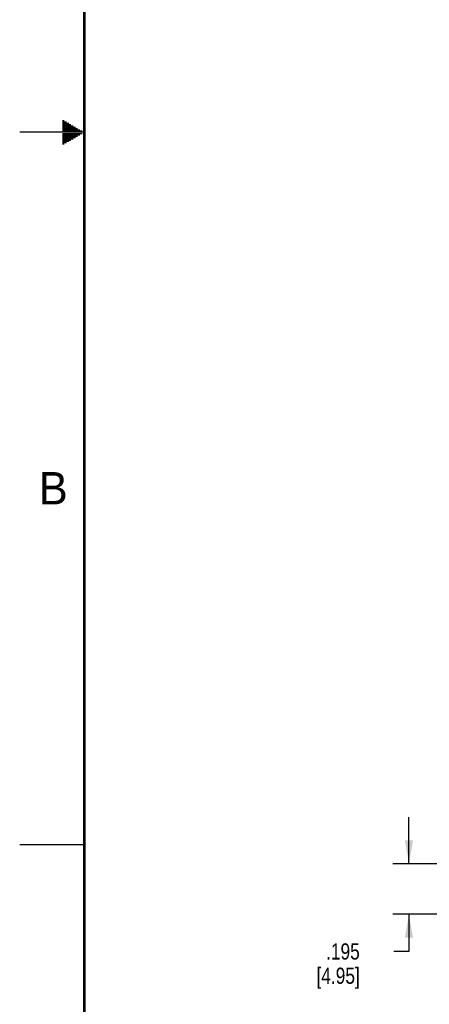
# Model space of a CAD drawing. Header units: inches. Extents: x 0 to 34, y 0 to 22.
# Tile 2 of 30: x 0 to 3.2, y 4.3 to 11.9. Entities that reach past the tile are written whole.
import ezdxf

# ---------------------------------------------------------------- set-up
doc = ezdxf.new("R2010")
doc.units = ezdxf.units.IN
doc.header["$LTSCALE"] = 1.87
doc.header["$MEASUREMENT"] = 0
doc.layers.get('0').update_dxf_attribs({"linetype": 'CONTINUOUS'})
doc.layers.add('DIMENSIONS', color=7, linetype='CONTINUOUS')
doc.styles.get("Standard").update_dxf_attribs({"font": 'txt', "width": 0.8})
doc.styles.add('TEXTSTYLE_2', font='txt')
doc.dimstyles.new('DIMSTYLE_1', dxfattribs={"dimtxt": 0.125, "dimasz": 0.18, "dimexe": 0.125, "dimexo": 0.0625, "dimgap": 0.0625, "dimtad": 0, "dimtih": 1, "dimtoh": 1, "dimdec": 3, "dimlfac": 0.5, "dimzin": 4, "dimdsep": 46, "dimtxsty": 'STANDARD', "dimblk": '_FILLED', "dimblk1": '_FILLED', "dimblk2": '_FILLED', "dimcen": 0.09, "dimadec": 0, "dimazin": 0, "dimtp": 0.001, "dimtm": 0.001, "dimtfac": 1, "dimtdec": 3, "dimtofl": 0, "dimtmove": 0, "dimatfit": 3, "dimldrblk": '_FILLED', "dimfxl": 1, "dimtolj": 1, "dimtzin": 4, "dimarcsym": 0})

# ---------------------------------------------------------------- blocks, each defined once
blk = doc.blocks.new('_FILLED')
at = {"color": 0, "linetype": 'BYBLOCK'}
blk.add_solid([(0, 0), (-1, 0.174), (-1, -0.174)], dxfattribs=at)
blk = doc.blocks.new('*D7')
at = {"layer": 'DIMENSIONS', "color": 2, "linetype": 'CONTINUOUS'}
for p, q in [((3.008, 5.3506), (3.008, 5.7106)), ((4.8395, 5.3506), (2.883, 5.3506)), ((4.4255, 4.9606), (2.883, 4.9606)), ((3.008, 4.9606), (3.008, 4.6732)), ((3.008, 4.6732), (2.8905, 4.6732))]:
    blk.add_line(p, q, dxfattribs=at)
at = {"layer": 'DIMENSIONS', "color": 2, "linetype": 'CONTINUOUS', "xscale": 0.18, "yscale": 0.18, "zscale": 0.18}
for p, rotation in [((3.008, 5.3506), 270), ((3.008, 4.9606), 90)]:
    blk.add_blockref('_FILLED', p, dxfattribs=dict(at, rotation=rotation))
at = {"layer": 'DIMENSIONS', "color": 2, "linetype": 'CONTINUOUS', "insert": (2.628, 4.7357), "char_height": 0.125, "width": 0.6, "attachment_point": 3, "line_spacing_factor": 0.9}
blk.add_mtext('.195\\P[4.95]', dxfattribs=at)

msp = doc.modelspace()

# ---------------------------------------------------------------- linework, layer by layer
at = {"color": 2, "linetype": 'CONTINUOUS'}
for p, q in [((0.3303, 11.09), (0.3441, 11.09)), ((0.3303, 11.08), (0.3614, 11.08)), ((0.3303, 11.07), (0.3788, 11.07)), ((0.3303, 11.06), (0.3961, 11.06)), ((0.3303, 11.05), (0.4134, 11.05)), ((0.3303, 11.04), (0.4307, 11.04)), ((0.3303, 11.03), (0.448, 11.03)), ((0.5, 11), (0, 11)), ((0.3303, 11.02), (0.4654, 11.02)), ((0.3303, 11.01), (0.4827, 11.01)), ((0.3303, 10.99), (0.4827, 10.99)), ((0.3303, 10.98), (0.4654, 10.98)), ((0.3303, 10.97), (0.448, 10.97)), ((0.3303, 10.96), (0.4307, 10.96)), ((0.3303, 10.95), (0.4134, 10.95)), ((0.3303, 10.94), (0.3961, 10.94)), ((0.3303, 10.93), (0.3788, 10.93)), ((0.3303, 10.92), (0.3614, 10.92)), ((0.3303, 10.91), (0.3441, 10.91)), ((0, 5.5), (0.5, 5.5))]:
    msp.add_line(p, q, dxfattribs=at)
at = {"color": 7, "linetype": 'CONTINUOUS', "const_width": 0.02}
msp.add_lwpolyline([(0.5, 21.5), (0.5, 0.5)], dxfattribs=at)

# ---------------------------------------------------------------- texts
at = {"color": 2, "linetype": 'CONTINUOUS', "insert": (0.1484, 8.3757), "char_height": 0.25, "width": 0.25, "attachment_point": 1, "line_spacing_factor": 0.9, "style": 'TEXTSTYLE_2'}
msp.add_mtext('B', dxfattribs=at)

# ---------------------------------------------------------------- dimensions: what is measured, and where the dimension line sits
at = {"layer": 'DIMENSIONS', "color": 2, "linetype": 'CONTINUOUS'}
dim = msp.add_linear_dim(base=(3.008, 4.9606), p1=(4.902, 5.3506), p2=(4.488, 4.9606), angle=270, dimstyle='DIMSTYLE_1', dxfattribs=at)
dim.commit()
dim.dimension.update_dxf_attribs({"geometry": '*D7', "text_midpoint": (2.528, 4.5794), "dimtype": 160})

doc.saveas('drawing.dxf')
